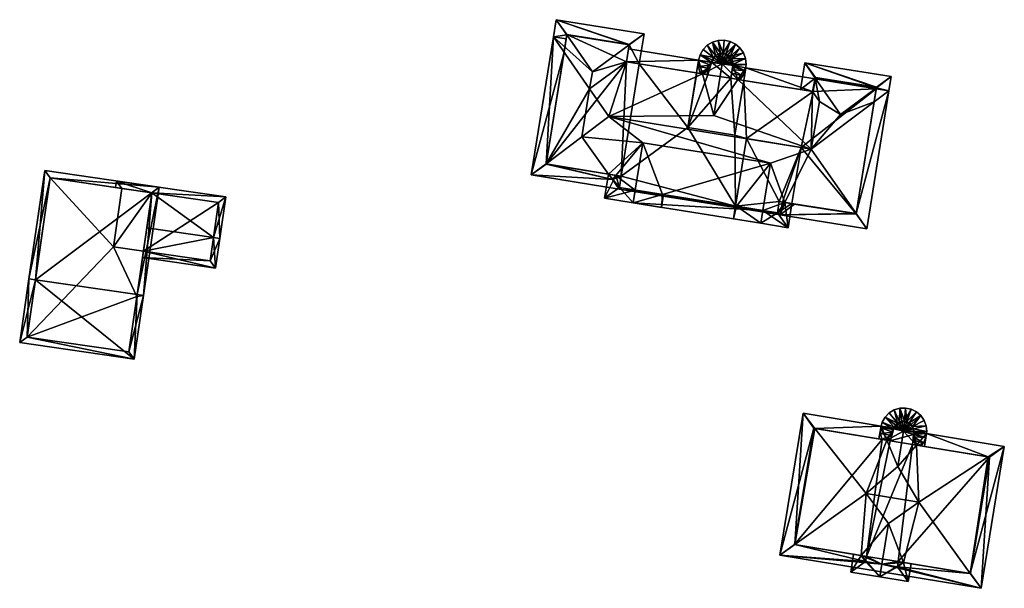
# Model space of a CAD drawing. Header units: inches. Extents: x 2528110 to 2532513, y 1151075 to 1152012.
# Tile 75 of 99: x 2531997 to 2532073, y 1151348 to 1151392. Entities that reach past the tile are written whole.
import ezdxf

# ---------------------------------------------------------------- set-up
doc = ezdxf.new("R2010")
doc.units = ezdxf.units.IN
doc.header["$MEASUREMENT"] = 0
doc.layers.add('Gebaeude Einzelhaus', color=10, linetype='Continuous')

msp = doc.modelspace()

# ---------------------------------------------------------------- meshes
at = {"layer": 'Gebaeude Einzelhaus'}
mesh = msp.add_polyface(dxfattribs=at)
corners = [(2532045.198, 1151388.498, 402.626), (2532049.63, 1151387.787, 402.626), (2532045.198, 1151388.498, 390.67), (2532049.63, 1151387.787, 390.67), (2532044.221, 1151388.654, 403.073), (2532050.083, 1151387.714, 403.073), (2532044.21, 1151388.656, 390.67), (2532039.596, 1151390.758, 390.67), (2532044.423, 1151389.984, 390.67), (2532039.377, 1151389.396, 403.089), (2532039.59, 1151390.723, 403.089), (2532039.596, 1151390.758, 403.073), (2532044.423, 1151389.984, 403.073), (2532044.421, 1151389.973, 403.078), (2532044.21, 1151388.656, 403.073), (2532044.21, 1151388.656, 403.078), (2532050.647, 1151388.122, 403.422), (2532049.775, 1151388.289, 402.626), (2532050.721, 1151388.388, 403.552), (2532049.88, 1151387.838, 402.626), (2532049.785, 1151388.753, 402.626), (2532049.91, 1151389.199, 402.626), (2532050.782, 1151388.605, 403.607), (2532050.944, 1151388.991, 403.606), (2532050.141, 1151389.6, 402.626), (2532050.785, 1151388.614, 403.607), (2532038.555, 1151390.576, 402.626), (2532039.541, 1151390.418, 402.626), (2532049.789, 1151388.774, 402.626), (2532050.785, 1151388.614, 402.626), (2532044.368, 1151389.643, 402.626), (2532050.782, 1151388.603, 403.607), (2532038.768, 1151391.904, 402.626), (2532045.569, 1151390.813, 402.626), (2532041.568, 1151387.884, 404.202), (2532041.356, 1151386.556, 404.202)]
mesh.append_faces([[corners[k] for k in face] for face in [(16, 17, 18), (16, 19, 17), (18, 17, 20), (20, 21, 22), (23, 21, 24), (18, 17, 16), (16, 17, 19), (17, 18, 20), (25, 21, 20), (24, 21, 23), (9, 26, 27), (4, 28, 5), (5, 28, 29), (4, 30, 28), (4, 14, 30), (4, 30, 14), (4, 28, 30), (4, 5, 28), (28, 5, 29), (9, 27, 26), (22, 20, 28), (31, 5, 20), (20, 5, 1), (31, 20, 5), (5, 20, 1), (22, 28, 20), (10, 32, 11), (33, 12, 32), (32, 12, 11), (33, 13, 12), (15, 13, 4), (4, 13, 0), (0, 13, 33), (26, 10, 9), (26, 32, 10), (13, 10, 34), (33, 32, 13), (13, 32, 10), (13, 0, 33), (13, 4, 0), (13, 34, 4), (26, 10, 32), (35, 34, 26), (26, 34, 10)]], dxfattribs={"color": 13})
mesh.append_faces([[corners[k] for k in face] for face in [(0, 1, 2), (2, 1, 3), (4, 5, 0), (0, 5, 1), (6, 7, 8), (7, 9, 10), (10, 11, 7), (11, 12, 7), (7, 12, 8), (12, 6, 8), (13, 6, 12), (14, 13, 15), (14, 6, 13), (4, 14, 15), (4, 0, 14), (14, 0, 6), (6, 0, 2)]], dxfattribs={"color": 41})
mesh = msp.add_polyface(dxfattribs=at)
corners = [(2532043.665, 1151378.925, 403.391), (2532043.665, 1151378.925, 402.679), (2532044.878, 1151378.73, 404.332), (2532043.804, 1151379.795, 403.391), (2532043.804, 1151379.795, 403.072), (2532043.393, 1151379.861, 403.072), (2532045.198, 1151388.498, 390.67), (2532043.804, 1151379.795, 390.67), (2532043.801, 1151379.795, 390.67), (2532043.665, 1151378.925, 390.67), (2532043.801, 1151379.795, 402.626), (2532042.825, 1151379.952, 403.072), (2532037.989, 1151380.728, 390.67), (2532044.21, 1151388.656, 390.67), (2532039.596, 1151390.758, 390.67), (2532037.989, 1151380.728, 403.072), (2532037.995, 1151380.764, 403.089), (2532039.377, 1151389.396, 403.089), (2532042.817, 1151379.953, 402.626), (2532042.519, 1151378.096, 402.626), (2532044.719, 1151377.743, 404.332), (2532045.463, 1151382.382, 404.332), (2532043.124, 1151379.533, 402.908), (2532047.009, 1151378.388, 402.679), (2532043.643, 1151378.808, 402.626), (2532040.759, 1151382.841, 404.202), (2532042.85, 1151384.411, 405.043), (2532041.356, 1151386.556, 404.202), (2532044.221, 1151388.654, 403.073), (2532036.843, 1151379.899, 402.626), (2532038.555, 1151390.576, 402.626), (2532041.568, 1151387.884, 404.202), (2532040.759, 1151382.84, 404.202)]
mesh.append_faces([[corners[k] for k in face] for face in [(3, 0, 5), (5, 0, 18), (18, 0, 19), (19, 0, 20), (20, 0, 2), (5, 2, 21), (5, 19, 2), (2, 19, 20), (5, 18, 19), (1, 22, 4), (4, 22, 5), (5, 22, 11), (23, 24, 1), (1, 24, 22), (4, 22, 1), (22, 4, 5), (1, 22, 24), (21, 11, 5), (5, 11, 22), (21, 25, 11), (21, 26, 25), (27, 25, 26), (26, 28, 27), (22, 10, 24), (22, 11, 10), (29, 16, 15), (15, 22, 29), (29, 22, 24), (15, 11, 22), (30, 17, 29), (29, 17, 16), (24, 10, 22), (22, 10, 11), (28, 31, 27), (22, 29, 24), (11, 16, 22), (22, 16, 29), (11, 32, 16), (27, 16, 32), (27, 30, 16), (16, 30, 29)]], dxfattribs={"color": 13})
mesh.append_faces([[corners[k] for k in face] for face in [(0, 1, 2), (3, 4, 0), (0, 4, 1), (3, 5, 4), (6, 7, 8), (4, 7, 1), (1, 7, 9), (5, 10, 4), (4, 10, 7), (7, 10, 8), (5, 11, 10), (12, 13, 8), (8, 13, 6), (12, 14, 13), (12, 11, 15), (12, 10, 11), (12, 8, 10), (12, 15, 16), (14, 12, 17), (17, 12, 16)]], dxfattribs={"color": 41})
mesh = msp.add_polyface(dxfattribs=at)
corners = [(2532052.439, 1151388.349, 390.67), (2532050.785, 1151388.614, 390.67), (2532051.093, 1151389.141, 390.67), (2532050.944, 1151388.99, 390.67), (2532050.839, 1151388.809, 390.67), (2532050.784, 1151388.614, 396.632), (2532050.784, 1151388.614, 403.581), (2532050.839, 1151388.809, 403.606), (2532050.785, 1151388.614, 402.626), (2532050.785, 1151388.614, 403.607), (2532050.944, 1151388.991, 403.606), (2532051.093, 1151389.141, 403.607), (2532051.273, 1151389.25, 403.607), (2532051.273, 1151389.25, 390.67), (2532051.474, 1151389.311, 403.607), (2532051.474, 1151389.311, 390.67), (2532050.782, 1151388.605, 403.607), (2532050.785, 1151388.614, 403.608), (2532050.782, 1151388.603, 403.607), (2532050.514, 1151387.645, 403.497), (2532050.514, 1151387.645, 403.076), (2532050.514, 1151387.645, 403.073), (2532050.514, 1151387.645, 390.67), (2532050.626, 1151388.045, 403.368), (2532049.88, 1151387.838, 402.626), (2532050.647, 1151388.122, 403.422), (2532050.721, 1151388.388, 403.552), (2532049.785, 1151388.753, 402.626), (2532049.91, 1151389.199, 402.626), (2532050.466, 1151389.931, 402.626), (2532050.141, 1151389.6, 402.626), (2532050.863, 1151390.171, 402.626), (2532051.306, 1151390.305, 402.626), (2532051.686, 1151389.321, 403.606), (2532051.615, 1151388.481, 404.427), (2532050.083, 1151387.714, 403.073), (2532049.789, 1151388.774, 402.626)]
mesh.append_faces([[corners[k] for k in face] for face in [(23, 24, 25), (26, 16, 18), (26, 27, 16), (28, 9, 16), (28, 7, 9), (10, 7, 28), (10, 29, 11), (10, 30, 29), (31, 11, 29), (31, 12, 11), (32, 14, 31), (31, 14, 12), (14, 32, 33), (25, 24, 23), (27, 26, 16), (16, 26, 18), (7, 9, 34), (9, 27, 16), (7, 28, 9), (10, 7, 34), (10, 28, 7), (11, 10, 34), (11, 29, 10), (10, 29, 30), (12, 11, 34), (12, 31, 11), (11, 31, 29), (14, 12, 34), (32, 31, 14), (14, 31, 12), (33, 32, 14), (35, 8, 21), (8, 35, 21), (16, 36, 17), (18, 27, 16), (18, 19, 35), (16, 34, 17), (18, 35, 34), (16, 27, 18), (36, 16, 17)]], dxfattribs={"color": 13})
mesh.append_faces([[corners[k] for k in face] for face in [(0, 1, 2), (2, 1, 3), (3, 1, 4), (1, 5, 4), (6, 7, 8), (8, 7, 5), (5, 7, 4), (7, 6, 9), (7, 3, 4), (7, 10, 3), (10, 2, 3), (10, 11, 2), (11, 12, 2), (2, 12, 13), (12, 14, 13), (13, 14, 15), (6, 16, 17), (6, 18, 16), (6, 19, 18), (8, 20, 6), (5, 21, 8), (5, 1, 22)]], dxfattribs={"color": 41})
mesh = msp.add_polyface(dxfattribs=at)
corners = [(2532052.439, 1151388.349, 390.67), (2532052.434, 1151388.673, 390.67), (2532052.456, 1151388.463, 390.67), (2532052.36, 1151388.873, 390.67), (2532052.24, 1151389.045, 390.67), (2532052.081, 1151389.181, 390.67), (2532051.893, 1151389.275, 390.67), (2532051.474, 1151389.311, 390.67), (2532051.685, 1151389.32, 390.67), (2532051.273, 1151389.25, 390.67), (2532051.093, 1151389.141, 390.67), (2532051.474, 1151389.311, 403.607), (2532051.686, 1151389.321, 403.606), (2532051.892, 1151389.275, 403.607), (2532052.081, 1151389.181, 403.608), (2532052.24, 1151389.045, 403.607), (2532052.36, 1151388.873, 403.607), (2532052.361, 1151388.871, 403.607), (2532052.434, 1151388.673, 403.607), (2532052.456, 1151388.463, 403.607), (2532052.439, 1151388.349, 394.079), (2532052.439, 1151388.349, 402.626), (2532052.439, 1151388.349, 403.592), (2532052.439, 1151388.349, 403.607), (2532052.439, 1151388.349, 392.732), (2532050.785, 1151388.614, 390.67), (2532052.298, 1151387.388, 390.67), (2532052.439, 1151388.349, 403.614), (2532051.615, 1151388.481, 404.427), (2532052.298, 1151387.388, 403.06), (2532052.298, 1151387.388, 403.169), (2532052.298, 1151387.388, 403.601), (2532051.306, 1151390.305, 402.626), (2532051.77, 1151390.324, 402.626), (2532052.224, 1151390.228, 402.626), (2532052.639, 1151390.021, 402.626), (2532052.838, 1151387.286, 403.066)]
mesh.append_faces([[corners[k] for k in face] for face in [(12, 32, 33), (12, 34, 13), (12, 33, 34), (35, 14, 13), (35, 13, 34), (35, 15, 14), (12, 11, 28), (33, 32, 12), (13, 12, 28), (13, 34, 12), (12, 34, 33), (14, 13, 28), (14, 35, 13), (13, 35, 34), (15, 14, 28), (15, 35, 14), (17, 15, 28), (18, 17, 28), (19, 18, 28), (23, 19, 28), (36, 27, 28)]], dxfattribs={"color": 13})
mesh.append_faces([[corners[k] for k in face] for face in [(0, 1, 2), (0, 3, 1), (0, 4, 3), (0, 5, 4), (0, 6, 5), (6, 7, 8), (0, 9, 6), (6, 9, 7), (0, 10, 9), (11, 12, 7), (7, 12, 8), (13, 6, 12), (12, 6, 8), (13, 5, 6), (13, 14, 5), (14, 15, 5), (5, 15, 4), (15, 16, 4), (4, 16, 3), (16, 17, 3), (17, 1, 3), (17, 18, 1), (18, 19, 1), (1, 19, 2), (19, 20, 2), (19, 21, 20), (19, 22, 21), (23, 22, 19), (2, 20, 24), (2, 24, 0), (25, 0, 26), (27, 23, 28), (20, 26, 24), (24, 26, 0), (22, 29, 21), (21, 29, 20), (20, 29, 26), (22, 30, 29), (23, 31, 22), (22, 31, 30), (23, 27, 31)]], dxfattribs={"color": 41})
mesh = msp.add_polyface(dxfattribs=at)
corners = [(2532058.831, 1151387.433, 403.072), (2532058.831, 1151387.433, 390.67), (2532058.814, 1151387.326, 402.626), (2532058.814, 1151387.326, 390.67), (2532053.283, 1151387.201, 403.072), (2532053.283, 1151387.201, 402.626), (2532052.838, 1151387.286, 403.066), (2532052.298, 1151387.388, 403.06), (2532052.298, 1151387.388, 390.67), (2532053.283, 1151387.201, 390.67), (2532052.298, 1151387.388, 403.169), (2532052.298, 1151387.388, 403.601), (2532058.824, 1151387.39, 403.092), (2532058.003, 1151388.579, 402.626), (2532064.699, 1151387.504, 402.626), (2532063.553, 1151386.675, 403.072), (2532057.669, 1151386.497, 402.626), (2532063.547, 1151386.639, 403.089), (2532052.832, 1151387.287, 402.766), (2532052.352, 1151387.758, 403.42), (2532052.24, 1151389.045, 403.607), (2532052.99, 1151389.719, 402.626), (2532052.36, 1151388.873, 403.607), (2532052.639, 1151390.021, 402.626), (2532053.254, 1151389.338, 402.626), (2532052.361, 1151388.871, 403.607), (2532053.415, 1151388.903, 402.626), (2532052.434, 1151388.673, 403.607), (2532053.464, 1151388.443, 402.626), (2532052.456, 1151388.463, 403.607), (2532053.396, 1151387.984, 402.626), (2532052.393, 1151388.032, 403.552), (2532052.425, 1151388.255, 403.607), (2532052.439, 1151388.349, 403.607), (2532053.216, 1151387.556, 402.626), (2532052.989, 1151387.257, 402.626), (2532053.441, 1151388.189, 402.626), (2532058.614, 1151386.346, 403.072), (2532052.439, 1151388.349, 402.626), (2532052.439, 1151388.349, 403.614)]
mesh.append_faces([[corners[k] for k in face] for face in [(12, 13, 0), (14, 15, 13), (13, 15, 0), (16, 13, 12), (17, 13, 12), (17, 14, 13), (13, 16, 12), (18, 10, 19), (20, 21, 22), (21, 20, 23), (24, 25, 22), (24, 22, 21), (26, 25, 24), (26, 27, 25), (28, 29, 26), (26, 29, 27), (30, 31, 32), (28, 33, 29), (28, 30, 33), (33, 30, 32), (31, 34, 19), (18, 19, 34), (34, 31, 30), (35, 18, 34), (21, 23, 20), (25, 24, 20), (20, 24, 21), (27, 26, 25), (25, 26, 24), (29, 26, 27), (29, 28, 26), (33, 28, 29), (33, 30, 28), (33, 32, 30), (31, 30, 32), (31, 34, 30), (19, 10, 18), (34, 18, 35), (34, 19, 18), (34, 31, 19), (6, 36, 4), (4, 36, 37), (37, 36, 2), (7, 38, 6), (6, 38, 36), (36, 37, 2), (7, 6, 38), (38, 6, 36), (36, 6, 37), (6, 36, 5), (6, 39, 36), (6, 11, 39), (6, 36, 39), (6, 5, 36)]], dxfattribs={"color": 13})
mesh.append_faces([[corners[k] for k in face] for face in [(0, 1, 2), (2, 1, 3), (4, 5, 6), (7, 5, 8), (8, 5, 9), (10, 6, 7), (7, 6, 5), (10, 11, 6)]], dxfattribs={"color": 41})
mesh = msp.add_polyface(dxfattribs=at)
corners = [(2532044.878, 1151378.73, 404.332), (2532043.665, 1151378.925, 402.679), (2532047.009, 1151378.388, 402.679), (2532048.951, 1151383.558, 390.67), (2532045.198, 1151388.498, 390.67), (2532049.63, 1151387.787, 390.67), (2532043.804, 1151379.795, 390.67), (2532052.604, 1151382.971, 390.67), (2532052.652, 1151377.483, 390.67), (2532043.665, 1151378.925, 390.67), (2532052.652, 1151377.483, 402.626), (2532052.718, 1151377.472, 402.678), (2532050.514, 1151387.645, 390.67), (2532049.656, 1151387.783, 390.67), (2532050.785, 1151388.614, 390.67), (2532052.298, 1151387.388, 390.67), (2532050.514, 1151387.645, 403.073), (2532050.083, 1151387.714, 403.073), (2532050.514, 1151387.645, 403.076), (2532050.514, 1151387.645, 403.497), (2532049.63, 1151387.787, 402.626), (2532050.784, 1151388.614, 403.581), (2532050.785, 1151388.614, 402.626), (2532050.784, 1151388.614, 396.632), (2532054.608, 1151376.156, 402.531), (2532044.719, 1151377.743, 402.531), (2532054.766, 1151377.144, 402.531), (2532044.877, 1151378.73, 402.531), (2532047.077, 1151378.377, 402.626), (2532047.058, 1151378.26, 402.626), (2532044.719, 1151377.743, 404.332), (2532046.919, 1151377.39, 402.626), (2532045.463, 1151382.382, 404.332), (2532050.43, 1151387.659, 403.023), (2532050.515, 1151387.647, 403.078), (2532050.529, 1151387.698, 403.12), (2532050.539, 1151387.734, 403.151), (2532050.626, 1151388.045, 403.368), (2532049.88, 1151387.838, 402.626), (2532049.932, 1151387.739, 402.626), (2532043.643, 1151378.808, 402.626), (2532052.633, 1151377.366, 402.626), (2532055.352, 1151380.795, 404.332), (2532042.85, 1151384.411, 405.043), (2532044.221, 1151388.654, 403.073), (2532058.515, 1151381.898, 405.043), (2532050.977, 1151384.502, 404.427), (2532051.615, 1151388.481, 404.427)]
mesh.append_faces([[corners[k] for k in face] for face in [(24, 25, 26), (26, 25, 27), (25, 26, 27), (25, 24, 26), (2, 28, 29), (30, 2, 31), (31, 2, 29), (30, 0, 2), (29, 28, 2), (30, 2, 0), (0, 2, 32), (30, 31, 2), (2, 31, 29), (33, 34, 18), (33, 35, 34), (33, 36, 35), (37, 33, 38), (38, 33, 39), (37, 36, 33), (36, 33, 35), (35, 33, 34), (34, 33, 18), (36, 37, 33), (33, 37, 39), (37, 38, 39), (11, 29, 2), (2, 29, 40), (11, 41, 29), (42, 32, 2), (29, 11, 2), (11, 29, 41), (1, 40, 2), (2, 40, 29), (42, 43, 32), (43, 17, 44), (45, 46, 43), (43, 46, 17), (47, 17, 46)]], dxfattribs={"color": 13})
mesh.append_faces([[corners[k] for k in face] for face in [(0, 1, 2), (3, 4, 5), (3, 6, 4), (7, 8, 3), (3, 8, 6), (6, 8, 9), (2, 10, 11), (2, 8, 10), (2, 9, 8), (2, 1, 9), (12, 3, 13), (13, 3, 5), (14, 15, 12), (12, 15, 3), (3, 15, 7), (16, 17, 18), (18, 17, 19), (5, 20, 13), (13, 20, 12), (12, 20, 16), (16, 20, 17), (21, 18, 19), (22, 16, 18), (23, 12, 16)]], dxfattribs={"color": 41})
mesh = msp.add_polyface(dxfattribs=at)
corners = [(2532058.656, 1151386.339, 390.67), (2532053.489, 1151382.704, 390.67), (2532053.283, 1151387.201, 390.67), (2532052.604, 1151382.971, 390.67), (2532052.652, 1151377.483, 390.67), (2532057.718, 1151382.026, 390.67), (2532058.614, 1151386.346, 403.072), (2532053.283, 1151387.201, 402.626), (2532053.283, 1151387.201, 403.072), (2532052.298, 1151387.388, 390.67), (2532056.031, 1151377.833, 390.67), (2532055.893, 1151376.963, 390.67), (2532056.273, 1151377.794, 390.67), (2532056.031, 1151377.833, 403.072), (2532056.465, 1151377.763, 403.072), (2532056.031, 1151377.833, 403.423), (2532057.019, 1151377.675, 402.625), (2532057.019, 1151377.675, 390.67), (2532055.893, 1151376.963, 402.678), (2532055.893, 1151376.963, 403.422), (2532052.718, 1151377.472, 402.678), (2532054.766, 1151377.144, 404.332), (2532052.652, 1151377.483, 402.626), (2532057.218, 1151377.642, 403.073), (2532056.115, 1151376.807, 402.625), (2532057.215, 1151377.642, 403.072), (2532056.273, 1151377.794, 402.626), (2532052.633, 1151377.366, 402.626), (2532055.352, 1151380.795, 404.332), (2532047.009, 1151378.388, 402.679), (2532058.515, 1151381.898, 405.043), (2532042.85, 1151384.411, 405.043), (2532052.838, 1151387.286, 403.066), (2532050.977, 1151384.502, 404.427), (2532051.615, 1151388.481, 404.427), (2532054.608, 1151376.156, 404.332), (2532056.721, 1151375.818, 402.625), (2532052.494, 1151376.496, 402.625)]
mesh.append_faces([[corners[k] for k in face] for face in [(23, 24, 25), (25, 24, 26), (25, 26, 24), (24, 14, 25), (20, 18, 27), (27, 18, 24), (24, 18, 14), (14, 18, 13), (13, 18, 14), (28, 29, 20), (24, 14, 18), (20, 27, 18), (18, 27, 24), (14, 30, 28), (28, 30, 31), (6, 32, 30), (30, 32, 33), (32, 34, 33), (35, 19, 36), (36, 19, 16), (16, 19, 14), (14, 19, 15), (35, 21, 19), (22, 20, 27), (27, 20, 37), (37, 20, 35), (35, 20, 21), (14, 36, 16), (14, 21, 36), (36, 21, 35), (14, 28, 21), (20, 22, 27), (21, 20, 35), (35, 20, 37), (37, 20, 27), (21, 28, 20)]], dxfattribs={"color": 13})
mesh.append_faces([[corners[k] for k in face] for face in [(0, 1, 2), (2, 1, 3), (3, 1, 4), (0, 5, 1), (6, 7, 8), (7, 0, 2), (3, 9, 2), (1, 10, 4), (4, 10, 11), (1, 5, 10), (10, 5, 12), (13, 14, 15), (13, 16, 14), (16, 12, 17), (13, 10, 16), (16, 10, 12), (10, 18, 11), (18, 10, 13), (19, 13, 15), (19, 18, 13), (20, 18, 21), (21, 18, 19), (20, 22, 18), (18, 22, 11), (11, 22, 4)]], dxfattribs={"color": 41})
mesh = msp.add_polyface(dxfattribs=at)
corners = [(2532063.536, 1151386.568, 390.67), (2532058.814, 1151387.326, 390.67), (2532063.553, 1151386.675, 390.67), (2532058.831, 1151387.433, 390.67), (2532058.656, 1151386.339, 403.092), (2532058.656, 1151386.339, 403.072), (2532058.614, 1151386.346, 403.072), (2532058.831, 1151387.433, 403.072), (2532058.814, 1151387.326, 402.626), (2532058.824, 1151387.39, 403.092), (2532063.553, 1151386.675, 403.072), (2532063.547, 1151386.639, 403.089), (2532063.536, 1151386.568, 402.626), (2532063.372, 1151385.546, 403.088), (2532058.656, 1151386.339, 390.67), (2532057.019, 1151377.675, 390.67), (2532057.718, 1151382.026, 390.67), (2532061.981, 1151376.879, 390.67), (2532053.283, 1151387.201, 402.626), (2532061.987, 1151376.915, 403.088), (2532061.981, 1151376.879, 403.072), (2532057.215, 1151377.642, 403.072), (2532057.019, 1151377.674, 402.625), (2532057.218, 1151377.642, 403.073), (2532056.465, 1151377.763, 403.072), (2532056.273, 1151377.794, 390.67), (2532064.699, 1151387.504, 402.626), (2532064.523, 1151386.41, 402.626), (2532057.669, 1151386.497, 402.626), (2532060.779, 1151384.56, 404.203), (2532058.515, 1151381.898, 405.043), (2532056.273, 1151377.794, 402.626), (2532059.144, 1151385.578, 403.373), (2532056.115, 1151376.807, 402.625), (2532062.81, 1151375.733, 402.625)]
mesh.append_faces([[corners[k] for k in face] for face in [(26, 11, 10), (11, 27, 13), (11, 26, 27), (28, 9, 6), (6, 9, 4), (11, 27, 26), (11, 13, 27), (11, 29, 13), (13, 29, 30), (23, 31, 21), (29, 32, 30), (11, 9, 29), (9, 32, 29), (9, 6, 32), (9, 28, 6), (33, 20, 34), (33, 23, 20), (33, 21, 23), (6, 8, 5), (27, 13, 12), (34, 20, 19), (27, 19, 13), (27, 34, 19), (19, 24, 33), (24, 19, 30), (33, 34, 19), (27, 12, 13), (8, 6, 5), (6, 30, 32), (19, 13, 30), (19, 27, 13), (19, 34, 27)]], dxfattribs={"color": 13})
mesh.append_faces([[corners[k] for k in face] for face in [(0, 1, 2), (2, 1, 3), (4, 5, 6), (7, 5, 4), (7, 8, 5), (9, 7, 4), (7, 10, 3), (3, 10, 2), (10, 11, 2), (12, 11, 13), (12, 2, 11), (12, 0, 2), (0, 14, 1), (15, 16, 17), (17, 16, 0), (0, 16, 14), (6, 14, 18), (6, 5, 14), (8, 14, 5), (8, 1, 14), (13, 0, 12), (19, 17, 13), (13, 17, 0), (20, 17, 19), (21, 22, 23), (23, 22, 20), (20, 22, 17), (17, 22, 15), (21, 24, 22), (25, 16, 15)]], dxfattribs={"color": 41})
mesh = msp.add_polyface(dxfattribs=at)
corners = [(2531998.459, 1151371.786, 400.484), (2532008.045, 1151378.944, 395.79), (2531999.185, 1151380.235, 395.79), (2532006.333, 1151370.638, 400.484), (2532006.824, 1151370.566, 400.484), (2531997.964, 1151371.858, 400.484), (2531997.246, 1151366.939, 397.639), (2532006.106, 1151365.648, 397.639), (2531999.608, 1151379.668, 396.067), (2531997.814, 1151367.361, 397.925), (2532005.684, 1151366.215, 397.925), (2532007.478, 1151378.521, 396.067), (2532006.314, 1151370.506, 400.408), (2532006.822, 1151374.006, 396.069), (2532006.314, 1151370.506, 390.769), (2532006.822, 1151374.006, 390.769), (2532007.084, 1151375.81, 397.084), (2532007.478, 1151378.521, 395.821), (2532005.163, 1151378.858, 395.821), (2531999.608, 1151379.668, 390.769), (2532005.163, 1151378.858, 390.769), (2531997.814, 1151367.361, 390.769), (2532005.684, 1151366.215, 390.769), (2532004.505, 1151374.344, 390.769)]
mesh.append_faces([[corners[k] for k in face] for face in [(11, 8, 1), (3, 11, 4), (4, 10, 12), (12, 3, 4), (4, 11, 1), (9, 10, 7), (7, 10, 4), (6, 9, 7), (0, 9, 5), (8, 0, 5), (5, 9, 6), (1, 8, 2), (2, 8, 5), (0, 7, 3), (3, 7, 4), (0, 6, 7), (0, 5, 6), (0, 2, 5), (4, 1, 3), (3, 1, 0), (0, 1, 2)]], dxfattribs={"color": 13})
mesh.append_faces([[corners[k] for k in face] for face in [(14, 23, 15), (23, 19, 20), (14, 21, 23), (23, 21, 19), (14, 22, 21), (12, 10, 14), (14, 10, 22), (10, 9, 22), (22, 9, 21), (0, 21, 9), (0, 8, 21), (21, 8, 19), (11, 18, 8), (8, 18, 19), (19, 18, 20), (11, 17, 18), (3, 16, 11), (11, 16, 17), (3, 13, 16), (13, 14, 15), (3, 12, 13), (13, 12, 14)]], dxfattribs={"color": 41})
mesh = msp.add_polyface(dxfattribs=at)
corners = [(2532007.478, 1151378.521, 395.821), (2532007.084, 1151375.81, 397.084), (2532012.243, 1151375.058, 397.084), (2532013.205, 1151378.191, 395.59), (2532012.738, 1151374.986, 397.084), (2532004.74, 1151379.425, 395.59), (2532005.163, 1151378.858, 395.821), (2532004.668, 1151378.931, 395.82), (2532006.822, 1151374.006, 396.069), (2532006.75, 1151373.511, 395.79), (2532012.403, 1151372.688, 395.79), (2532012.638, 1151377.769, 395.82), (2532011.98, 1151373.255, 396.069), (2532007.478, 1151378.521, 390.769), (2532012.638, 1151377.769, 390.769), (2532005.163, 1151378.858, 390.769), (2532006.822, 1151374.006, 390.769), (2532011.98, 1151373.255, 390.769), (2532004.505, 1151374.344, 390.769)]
mesh.append_faces([[corners[k] for k in face] for face in [(10, 12, 4), (4, 12, 2), (10, 9, 12), (12, 9, 8), (11, 4, 2), (0, 3, 11), (11, 3, 4), (7, 5, 6), (6, 5, 0), (0, 5, 3), (8, 2, 1), (8, 10, 2), (2, 10, 4), (8, 9, 10), (0, 5, 6), (6, 5, 7), (0, 3, 5), (0, 2, 3), (3, 2, 4), (0, 1, 2)]], dxfattribs={"color": 13})
mesh.append_faces([[corners[k] for k in face] for face in [(13, 18, 15), (13, 16, 18), (13, 14, 16), (16, 14, 17), (11, 17, 14), (11, 12, 17), (11, 2, 12), (17, 12, 16), (16, 12, 8), (0, 15, 6), (0, 13, 15), (0, 11, 13), (13, 11, 14)]], dxfattribs={"color": 41})
mesh = msp.add_polyface(dxfattribs=at)
corners = [(2532064.912, 1151360.304, 388.811), (2532065.343, 1151360.799, 388.811), (2532065.531, 1151360.855, 388.811), (2532065.038, 1151360.559, 388.811), (2532065.174, 1151360.698, 388.811), (2532064.936, 1151360.384, 388.811), (2532064.912, 1151360.304, 389.869), (2532064.912, 1151360.304, 389.907), (2532064.912, 1151360.303, 402.262), (2532064.936, 1151360.384, 403.008), (2532064.896, 1151360.252, 402.993), (2532064.896, 1151360.251, 403.007), (2532064.938, 1151360.388, 403.009), (2532065.038, 1151360.559, 403.009), (2532065.174, 1151360.698, 403.009), (2532065.343, 1151360.799, 403.009), (2532064.881, 1151360.2, 403.006), (2532064.912, 1151360.304, 402.262), (2532064.623, 1151359.338, 402.724), (2532064.886, 1151360.215, 403.006), (2532064.894, 1151360.251, 403.009), (2532064.623, 1151359.338, 402.641), (2532064.912, 1151360.303, 388.811), (2532064.623, 1151359.338, 388.811), (2532064.758, 1151360.282, 402.901), (2532064.235, 1151361.169, 402.262), (2532065.364, 1151361.849, 402.262), (2532064.934, 1151361.72, 402.262), (2532064.549, 1151361.489, 402.262), (2532064.898, 1151360.251, 403.008), (2532065.659, 1151360.084, 403.589), (2532064.896, 1151360.251, 403.01), (2532064.363, 1151359.381, 402.724)]
mesh.append_faces([[corners[k] for k in face] for face in [(9, 11, 24), (13, 12, 25), (25, 14, 13), (26, 15, 27), (27, 14, 28), (27, 15, 14), (11, 19, 29), (12, 29, 30), (12, 11, 29), (12, 24, 11), (30, 25, 12), (14, 25, 30), (15, 26, 27), (15, 27, 14), (14, 27, 28), (20, 10, 11), (31, 11, 20), (20, 11, 10), (31, 29, 11), (31, 30, 29), (20, 16, 19), (32, 30, 31)]], dxfattribs={"color": 13})
mesh.append_faces([[corners[k] for k in face] for face in [(0, 1, 2), (0, 3, 1), (1, 3, 4), (0, 5, 3), (0, 6, 5), (5, 6, 7), (8, 9, 7), (7, 9, 5), (8, 10, 9), (9, 10, 11), (9, 12, 5), (12, 3, 5), (12, 13, 3), (13, 14, 3), (3, 14, 4), (14, 15, 4), (4, 15, 1), (16, 17, 18), (19, 10, 16), (16, 10, 17), (20, 11, 19), (19, 11, 10), (7, 21, 8), (22, 23, 6), (6, 23, 7)]], dxfattribs={"color": 41})
mesh = msp.add_polyface(dxfattribs=at)
corners = [(2532064.912, 1151360.304, 388.811), (2532066.421, 1151360.261, 388.811), (2532066.442, 1151360.052, 388.811), (2532066.24, 1151360.606, 388.811), (2532065.531, 1151360.855, 388.811), (2532066.094, 1151360.734, 388.811), (2532065.915, 1151360.824, 388.811), (2532065.726, 1151360.864, 388.811), (2532065.53, 1151360.855, 403.009), (2532065.343, 1151360.799, 388.811), (2532065.343, 1151360.799, 403.009), (2532065.726, 1151360.864, 403.009), (2532065.915, 1151360.824, 403.008), (2532065.918, 1151360.824, 403.008), (2532066.093, 1151360.734, 403.009), (2532066.24, 1151360.606, 403.01), (2532066.354, 1151360.445, 403.009), (2532066.354, 1151360.445, 388.811), (2532066.441, 1151360.036, 388.811), (2532064.912, 1151360.303, 388.811), (2532066.431, 1151359.83, 388.811), (2532065.364, 1151361.849, 402.262), (2532065.811, 1151361.868, 402.262), (2532066.25, 1151361.774, 402.262), (2532066.653, 1151361.573, 402.262), (2532065.726, 1151360.865, 403.008), (2532065.659, 1151360.084, 403.589), (2532066.421, 1151360.261, 403.009), (2532066.441, 1151360.067, 403.009), (2532066.439, 1151359.999, 403.003), (2532065.174, 1151360.698, 403.009), (2532066.439, 1151359.999, 403.007)]
mesh.append_faces([[corners[k] for k in face] for face in [(21, 11, 8), (12, 11, 22), (22, 11, 21), (13, 12, 23), (23, 12, 22), (13, 24, 14), (13, 23, 24), (21, 8, 10), (25, 8, 26), (25, 21, 8), (25, 22, 21), (13, 25, 26), (13, 23, 25), (25, 23, 22), (14, 13, 26), (14, 24, 13), (13, 24, 23), (15, 14, 26), (16, 15, 26), (27, 16, 26), (28, 27, 26), (29, 28, 26), (8, 10, 26), (8, 21, 10), (10, 30, 26), (31, 29, 26)]], dxfattribs={"color": 13})
mesh.append_faces([[corners[k] for k in face] for face in [(0, 1, 2), (0, 3, 1), (0, 4, 3), (3, 4, 5), (5, 4, 6), (6, 4, 7), (8, 9, 10), (8, 4, 9), (8, 11, 4), (4, 11, 7), (11, 12, 7), (7, 12, 6), (12, 13, 6), (14, 5, 13), (13, 5, 6), (14, 3, 5), (14, 15, 3), (15, 16, 3), (3, 16, 17), (18, 19, 2), (18, 20, 19)]], dxfattribs={"color": 41})
mesh = msp.add_polyface(dxfattribs=at)
corners = [(2532066.442, 1151360.052, 388.811), (2532066.444, 1151360.036, 388.811), (2532066.441, 1151360.036, 388.811), (2532066.421, 1151360.261, 388.811), (2532066.24, 1151360.606, 388.811), (2532066.354, 1151360.445, 388.811), (2532066.354, 1151360.445, 403.009), (2532066.421, 1151360.261, 403.009), (2532066.441, 1151360.067, 403.009), (2532066.444, 1151360.036, 402.269), (2532066.444, 1151360.036, 402.488), (2532066.444, 1151360.036, 402.49), (2532066.444, 1151360.036, 402.495), (2532066.444, 1151360.036, 403.004), (2532066.442, 1151359.999, 403.002), (2532066.441, 1151360.036, 402.269), (2532066.431, 1151359.83, 388.811), (2532066.24, 1151360.606, 403.01), (2532066.093, 1151360.734, 403.009), (2532066.991, 1151361.279, 402.262), (2532066.653, 1151361.573, 402.262), (2532067.248, 1151360.91, 402.262), (2532067.403, 1151360.49, 402.262), (2532067.449, 1151360.044, 402.262), (2532066.433, 1151359.866, 402.993), (2532066.434, 1151359.866, 402.993), (2532066.439, 1151359.999, 403.003), (2532067.439, 1151359.889, 402.262), (2532066.442, 1151360.052, 402.262), (2532066.439, 1151359.999, 403.007)]
mesh.append_faces([[corners[k] for k in face] for face in [(17, 18, 19), (19, 18, 20), (21, 6, 19), (19, 6, 17), (22, 7, 6), (22, 6, 21), (8, 23, 13), (24, 14, 23), (23, 14, 13), (23, 7, 22), (23, 8, 7), (17, 19, 18), (18, 19, 20), (6, 19, 17), (6, 21, 19), (7, 22, 6), (6, 22, 21), (23, 7, 8), (23, 22, 7), (25, 23, 26), (26, 23, 8), (27, 10, 28), (27, 11, 10), (27, 12, 11), (27, 14, 12), (29, 26, 14), (29, 14, 26), (14, 27, 12), (12, 27, 11), (11, 27, 10), (10, 27, 28), (27, 9, 28), (9, 27, 28)]], dxfattribs={"color": 13})
mesh.append_faces([[corners[k] for k in face] for face in [(0, 1, 2), (3, 4, 5), (6, 7, 5), (5, 7, 3), (8, 3, 7), (8, 0, 3), (8, 1, 0), (9, 8, 10), (10, 8, 11), (11, 8, 12), (12, 8, 13), (9, 1, 8), (13, 14, 12), (15, 16, 2)]], dxfattribs={"color": 41})
mesh = msp.add_polyface(dxfattribs=at)
corners = [(2532063.98, 1151359.463, 388.811), (2532064.623, 1151359.338, 388.811), (2532063.991, 1151359.441, 388.811), (2532063.991, 1151359.442, 402.262), (2532063.98, 1151359.463, 402.262), (2532064.592, 1151359.344, 402.626), (2532064.623, 1151359.338, 402.641), (2532064.623, 1151359.338, 402.92), (2532064.623, 1151359.338, 402.724), (2532064.363, 1151359.381, 402.724), (2532064.881, 1151360.2, 403.006), (2532057.224, 1151351.304, 388.811), (2532058.701, 1151360.309, 388.812), (2532062.778, 1151350.393, 388.811), (2532066.356, 1151359.053, 388.811), (2532065.248, 1151349.988, 388.811), (2532057.23, 1151351.303, 402.687), (2532057.224, 1151351.304, 402.685), (2532058.701, 1151360.309, 402.685), (2532064.592, 1151359.343, 402.626), (2532064.912, 1151360.303, 402.262), (2532064.912, 1151360.304, 389.907), (2532064.633, 1151359.373, 402.663), (2532064.745, 1151359.746, 402.867), (2532063.879, 1151359.899, 402.262), (2532062.381, 1151350.458, 402.687), (2532063.97, 1151349.784, 403.874), (2532064.487, 1151352.941, 403.874), (2532065.21, 1151357.348, 403.589), (2532065.659, 1151360.084, 403.589), (2532056.075, 1151350.479, 402.262), (2532057.876, 1151361.458, 402.262), (2532058.794, 1151360.294, 402.725), (2532062.768, 1151355.256, 404.727), (2532066.834, 1151354.589, 404.727)]
mesh.append_faces([[corners[k] for k in face] for face in [(22, 6, 5), (23, 22, 5), (4, 23, 5), (24, 23, 4), (19, 6, 22), (19, 4, 3), (22, 23, 19), (19, 23, 4), (23, 24, 4), (25, 26, 27), (9, 10, 7), (9, 28, 29), (30, 17, 16), (31, 18, 30), (30, 18, 17), (20, 8, 9), (32, 16, 33), (32, 31, 16), (16, 31, 30), (33, 9, 32), (20, 9, 8), (34, 28, 33), (33, 28, 9), (27, 33, 25), (25, 33, 16), (27, 34, 33)]], dxfattribs={"color": 13})
mesh.append_faces([[corners[k] for k in face] for face in [(0, 1, 2), (3, 0, 2), (3, 4, 0), (4, 1, 0), (5, 6, 4), (4, 6, 1), (7, 8, 9), (10, 8, 7), (2, 11, 12), (1, 13, 2), (2, 13, 11), (1, 14, 13), (13, 14, 15), (16, 17, 11), (17, 18, 11), (11, 18, 12), (19, 8, 6), (3, 9, 19), (19, 9, 8), (20, 6, 8), (21, 1, 6)]], dxfattribs={"color": 41})
mesh = msp.add_polyface(dxfattribs=at)
corners = [(2532058.701, 1151360.309, 402.685), (2532058.794, 1151360.294, 402.725), (2532058.701, 1151360.309, 388.812), (2532063.991, 1151359.442, 402.262), (2532064.363, 1151359.381, 402.724), (2532063.991, 1151359.441, 388.811), (2532063.879, 1151359.899, 402.262), (2532064.82, 1151359.997, 402.964), (2532064.745, 1151359.746, 402.867), (2532063.889, 1151360.348, 402.262), (2532064.881, 1151360.2, 403.006), (2532064.936, 1151360.384, 403.008), (2532064.758, 1151360.282, 402.901), (2532064.01, 1151360.78, 402.262), (2532064.938, 1151360.388, 403.009), (2532063.922, 1151360.466, 402.262), (2532064.235, 1151361.169, 402.262), (2532064.549, 1151361.489, 402.262), (2532065.174, 1151360.698, 403.009), (2532064.894, 1151360.251, 403.009), (2532063.918, 1151360.466, 402.268), (2532064.896, 1151360.252, 402.993), (2532064.912, 1151360.304, 402.262), (2532063.91, 1151360.468, 402.262), (2532063.748, 1151359.481, 402.262), (2532064.886, 1151360.215, 403.006), (2532064.896, 1151360.251, 403.01), (2532057.876, 1151361.458, 402.262), (2532064.912, 1151360.303, 402.262)]
mesh.append_faces([[corners[k] for k in face] for face in [(6, 7, 8), (7, 9, 10), (7, 6, 9), (11, 12, 13), (14, 11, 13), (13, 12, 15), (14, 13, 16), (17, 18, 16), (7, 6, 8), (10, 9, 7), (7, 9, 6), (13, 12, 14), (13, 15, 12), (14, 16, 13), (18, 17, 16), (19, 20, 21), (21, 20, 22), (22, 20, 15), (15, 20, 23), (20, 9, 23), (9, 4, 24), (20, 10, 9), (9, 10, 4), (19, 25, 20), (20, 25, 10), (20, 15, 23), (20, 22, 15), (19, 21, 20), (20, 21, 22), (4, 9, 24), (9, 20, 23), (4, 19, 9), (9, 19, 20), (4, 26, 19), (1, 0, 27), (23, 1, 27), (28, 4, 15), (15, 4, 23), (23, 4, 1), (1, 23, 27), (1, 4, 23), (23, 4, 15), (15, 4, 28)]], dxfattribs={"color": 13})
mesh.append_faces([[corners[k] for k in face] for face in [(0, 1, 2), (3, 1, 4), (5, 2, 3), (3, 2, 1)]], dxfattribs={"color": 41})
mesh = msp.add_polyface(dxfattribs=at)
corners = [(2532065.248, 1151349.988, 402.985), (2532065.248, 1151349.988, 402.687), (2532065.653, 1151349.921, 402.687), (2532067.277, 1151358.902, 390.96), (2532066.356, 1151359.053, 388.811), (2532067.277, 1151358.902, 391), (2532066.356, 1151359.053, 402.955), (2532066.662, 1151359.003, 402.725), (2532066.356, 1151359.053, 402.725), (2532065.248, 1151349.988, 388.811), (2532072.303, 1151358.076, 388.811), (2532070.825, 1151349.073, 388.811), (2532066.356, 1151359.053, 402.662), (2532072.209, 1151358.091, 402.725), (2532072.303, 1151358.076, 402.684), (2532070.825, 1151349.073, 402.685), (2532070.819, 1151349.074, 402.687), (2532066.005, 1151348.438, 402.262), (2532066.233, 1151349.826, 402.262), (2532065.181, 1151349.588, 402.986), (2532065.659, 1151360.084, 403.589), (2532065.21, 1151357.348, 403.589), (2532073.451, 1151358.901, 402.262), (2532067.439, 1151359.889, 402.262), (2532071.65, 1151347.924, 402.262), (2532065.181, 1151349.588, 402.515), (2532063.97, 1151349.784, 402.514), (2532072.208, 1151358.091, 402.725), (2532066.834, 1151354.589, 404.727), (2532064.487, 1151352.941, 403.874)]
mesh.append_faces([[corners[k] for k in face] for face in [(17, 2, 18), (17, 19, 2), (2, 19, 0), (2, 17, 18), (7, 20, 21), (14, 13, 22), (7, 23, 13), (13, 23, 22), (24, 16, 15), (24, 25, 16), (16, 25, 2), (2, 25, 1), (24, 26, 25), (24, 14, 22), (24, 15, 14), (7, 27, 23), (23, 27, 22), (7, 28, 27), (7, 21, 28), (1, 25, 2), (2, 28, 29), (16, 2, 25), (2, 16, 28), (26, 24, 25), (25, 24, 16), (16, 27, 28), (16, 22, 27), (16, 24, 22)]], dxfattribs={"color": 13})
mesh.append_faces([[corners[k] for k in face] for face in [(0, 1, 2), (3, 4, 5), (6, 7, 8), (9, 10, 11), (9, 4, 10), (7, 12, 8), (13, 5, 7), (7, 5, 12), (12, 5, 4), (10, 3, 14), (10, 4, 3), (3, 5, 14), (14, 5, 13), (14, 11, 10), (14, 15, 11), (15, 16, 11), (2, 11, 16), (2, 9, 11), (2, 1, 9)]], dxfattribs={"color": 41})
mesh = msp.add_polyface(dxfattribs=at)
corners = [(2532066.444, 1151360.036, 388.811), (2532066.431, 1151359.83, 388.811), (2532066.441, 1151360.036, 388.811), (2532066.431, 1151359.83, 402.984), (2532066.356, 1151359.053, 402.725), (2532066.431, 1151359.83, 402.364), (2532066.356, 1151359.053, 402.955), (2532066.431, 1151359.83, 402.993), (2532066.441, 1151360.036, 402.317), (2532066.441, 1151360.036, 402.269), (2532066.439, 1151359.999, 403.003), (2532066.441, 1151360.036, 402.495), (2532066.439, 1151359.999, 403.007), (2532064.912, 1151360.303, 388.811), (2532064.623, 1151359.338, 388.811), (2532066.356, 1151359.053, 388.811), (2532066.356, 1151359.053, 402.662), (2532066.387, 1151359.369, 402.833), (2532066.779, 1151358.983, 402.425), (2532067.383, 1151359.599, 402.262), (2532066.433, 1151359.866, 402.993), (2532067.449, 1151360.044, 402.262), (2532066.413, 1151359.647, 402.943), (2532067.208, 1151359.186, 402.262), (2532067.023, 1151358.943, 402.262), (2532066.434, 1151359.866, 402.993), (2532066.442, 1151359.999, 403.002), (2532067.439, 1151359.889, 402.262), (2532066.662, 1151359.003, 402.725), (2532067.277, 1151358.902, 402.262), (2532065.659, 1151360.084, 403.589), (2532066.444, 1151360.036, 402.269)]
mesh.append_faces([[corners[k] for k in face] for face in [(17, 18, 16), (19, 3, 20), (21, 19, 20), (3, 19, 22), (22, 19, 23), (22, 23, 17), (17, 23, 18), (18, 23, 24), (19, 21, 25), (22, 19, 3), (3, 19, 25), (22, 23, 19), (18, 23, 17), (17, 23, 22), (18, 24, 23), (18, 17, 16), (12, 26, 27), (12, 27, 7), (7, 28, 6), (7, 27, 28), (28, 27, 29), (12, 27, 26), (28, 12, 30), (28, 27, 12), (28, 29, 27), (4, 5, 28), (28, 5, 27), (27, 5, 31), (28, 5, 4), (28, 27, 5), (5, 27, 31)]], dxfattribs={"color": 13})
mesh.append_faces([[corners[k] for k in face] for face in [(0, 1, 2), (3, 4, 5), (3, 6, 4), (3, 7, 6), (8, 5, 9), (8, 3, 5), (8, 7, 3), (10, 7, 11), (11, 7, 8), (10, 12, 7), (13, 1, 14), (14, 1, 15), (5, 15, 1), (5, 16, 15), (5, 4, 16), (9, 5, 1)]], dxfattribs={"color": 41})
mesh = msp.add_polyface(dxfattribs=at)
corners = [(2532065.181, 1151349.588, 402.986), (2532065.248, 1151349.988, 402.687), (2532065.248, 1151349.988, 402.985), (2532065.181, 1151349.588, 402.515), (2532063.97, 1151349.784, 403.874), (2532063.97, 1151349.784, 402.514), (2532062.711, 1151349.991, 402.971), (2532062.711, 1151349.991, 402.514), (2532062.778, 1151350.393, 402.972), (2532062.778, 1151350.393, 402.687), (2532062.381, 1151350.458, 402.687), (2532062.778, 1151350.393, 388.811), (2532063.97, 1151349.784, 388.811), (2532062.711, 1151349.991, 388.811), (2532065.248, 1151349.988, 388.811), (2532065.181, 1151349.588, 388.811), (2532057.23, 1151351.303, 402.687), (2532057.224, 1151351.304, 388.811), (2532061.561, 1151349.166, 402.262), (2532061.789, 1151350.555, 402.262), (2532063.808, 1151348.798, 403.874), (2532066.005, 1151348.438, 402.262), (2532065.653, 1151349.921, 402.687), (2532064.487, 1151352.941, 403.874), (2532056.075, 1151350.479, 402.262), (2532071.65, 1151347.924, 402.262)]
mesh.append_faces([[corners[k] for k in face] for face in [(10, 18, 19), (8, 6, 10), (10, 6, 18), (18, 6, 20), (20, 6, 4), (20, 0, 21), (20, 4, 0), (10, 20, 4), (19, 18, 10), (10, 18, 20), (20, 22, 4), (4, 22, 23), (20, 21, 22), (7, 10, 9), (7, 16, 10), (7, 24, 16), (7, 5, 24), (25, 24, 5), (10, 7, 9), (7, 24, 5), (10, 16, 7), (7, 16, 24), (25, 5, 24)]], dxfattribs={"color": 13})
mesh.append_faces([[corners[k] for k in face] for face in [(0, 1, 2), (0, 3, 1), (4, 5, 0), (0, 5, 3), (6, 5, 4), (6, 7, 5), (8, 9, 6), (6, 9, 7), (10, 9, 8), (11, 12, 13), (11, 14, 12), (12, 14, 15), (3, 14, 1), (3, 15, 14), (5, 15, 3), (5, 12, 15), (7, 12, 5), (7, 13, 12), (9, 11, 7), (7, 11, 13), (10, 11, 9), (16, 17, 10), (10, 17, 11)]], dxfattribs={"color": 41})

doc.saveas('drawing.dxf')
